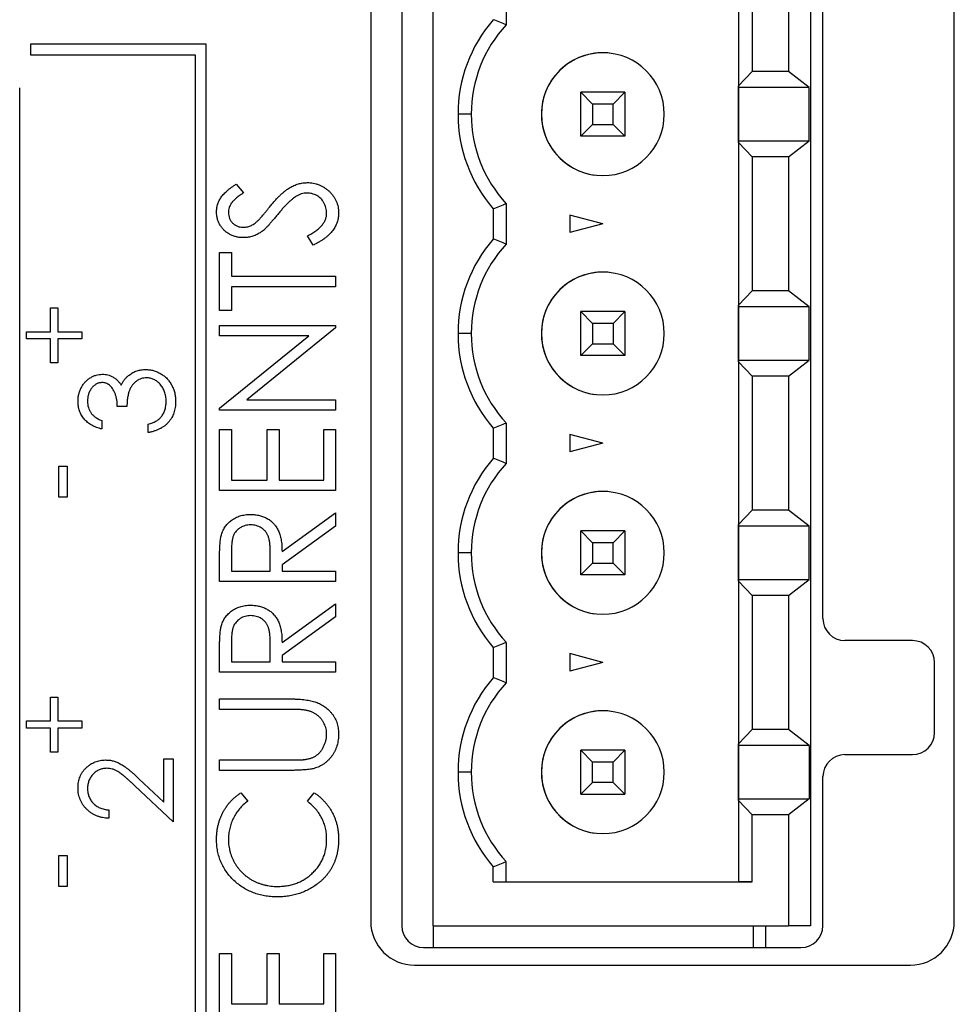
# Model space of a CAD drawing. Header units: millimetres. Extents: x 0 to 420, y 0 to 297.
# Tile 41 of 101: x 81 to 92, y 208 to 220. Entities that reach past the tile are written whole.
import ezdxf

# ---------------------------------------------------------------- set-up
doc = ezdxf.new("R2010")
doc.units = ezdxf.units.MM

msp = doc.modelspace()

# ---------------------------------------------------------------- linework, layer by layer
at = {"color": 7, "linetype": 'Continuous', "lineweight": 25}
for p, q in [((85.186, 245.358), (85.186, 209.358)), ((91.836, 209.358), (91.836, 245.358)), ((85.539, 245.308), (85.539, 209.308)), ((85.896, 209.308), (85.896, 245.308)), ((90.196, 245.308), (90.196, 209.308)), ((89.377, 244.808), (89.377, 209.808)), ((90.339, 212.808), (90.339, 241.808)), ((89.377, 220.736), (89.377, 218.88)), ((89.533, 220.571), (89.533, 219.046)), ((89.946, 220.571), (89.946, 219.046)), ((86.731, 220.038), (86.731, 219.578)), ((81.311, 219.358), (81.311, 219.233)), ((83.311, 219.358), (81.311, 219.358)), ((83.311, 202.358), (83.311, 219.358)), ((81.311, 219.233), (83.186, 219.233)), ((83.186, 219.233), (83.186, 202.483)), ((89.377, 218.88), (89.533, 219.046)), ((89.946, 219.046), (89.533, 219.046)), ((90.182, 218.861), (89.946, 219.046)), ((81.186, 202.858), (81.186, 218.858)), ((89.377, 218.861), (89.377, 218.88)), ((90.182, 218.861), (89.377, 218.861)), ((89.377, 218.256), (89.377, 218.861)), ((90.182, 218.256), (90.182, 218.861)), ((87.581, 218.808), (87.714, 218.674)), ((87.581, 218.308), (87.581, 218.808)), ((88.081, 218.808), (87.581, 218.808)), ((87.947, 218.674), (88.081, 218.808)), ((88.081, 218.808), (88.081, 218.308)), ((87.714, 218.674), (87.714, 218.442)), ((87.947, 218.674), (87.714, 218.674)), ((87.947, 218.442), (87.947, 218.674)), ((86.331, 218.558), (86.181, 218.558)), ((87.581, 218.308), (87.714, 218.442)), ((87.714, 218.442), (87.947, 218.442)), ((88.081, 218.308), (87.947, 218.442)), ((88.081, 218.308), (87.581, 218.308)), ((89.377, 218.236), (89.377, 218.256)), ((89.377, 218.256), (90.182, 218.256)), ((89.533, 218.071), (89.377, 218.236)), ((89.377, 218.236), (89.377, 216.38)), ((89.946, 218.071), (90.182, 218.256)), ((89.946, 218.071), (89.533, 218.071)), ((89.533, 218.071), (89.533, 216.546)), ((89.946, 218.071), (89.946, 216.546)), ((83.653, 217.761), (83.735, 217.661)), ((86.731, 217.538), (86.731, 217.078)), ((86.581, 217.481), (86.581, 217.135)), ((87.831, 217.308), (87.456, 217.409)), ((87.456, 217.409), (87.456, 217.208)), ((87.831, 217.308), (87.456, 217.208)), ((84.531, 217.066), (84.464, 217.17)), ((83.463, 216.981), (83.599, 216.981)), ((83.463, 216.319), (83.463, 216.981)), ((83.599, 216.981), (83.599, 216.71)), ((83.599, 216.71), (84.786, 216.71)), ((84.786, 216.71), (84.786, 216.591)), ((84.786, 216.591), (83.599, 216.591)), ((83.599, 216.591), (83.599, 216.319)), ((89.377, 216.38), (89.533, 216.546)), ((89.946, 216.546), (89.533, 216.546)), ((90.182, 216.361), (89.946, 216.546)), ((89.377, 216.361), (89.377, 216.38)), ((81.537, 216.352), (81.621, 216.352)), ((81.537, 216.079), (81.537, 216.352)), ((81.621, 216.352), (81.621, 216.079)), ((83.599, 216.319), (83.463, 216.319)), ((87.581, 216.308), (87.714, 216.174)), ((88.081, 216.308), (87.581, 216.308)), ((87.581, 215.808), (87.581, 216.308)), ((87.947, 216.174), (88.081, 216.308)), ((88.081, 216.308), (88.081, 215.808)), ((90.182, 216.361), (89.377, 216.361)), ((89.377, 215.756), (89.377, 216.361)), ((90.182, 215.756), (90.182, 216.361)), ((87.947, 216.174), (87.714, 216.174)), ((87.714, 216.174), (87.714, 215.942)), ((87.947, 216.174), (87.947, 215.942)), ((81.264, 215.996), (81.264, 216.079)), ((81.264, 216.079), (81.537, 216.079)), ((81.621, 216.079), (81.894, 216.079)), ((81.894, 216.079), (81.894, 215.996)), ((83.463, 216.031), (83.463, 216.15)), ((83.463, 216.15), (84.786, 216.15)), ((84.786, 216.123), (83.773, 215.302)), ((84.786, 216.15), (84.786, 216.123)), ((86.331, 216.058), (86.181, 216.058)), ((81.537, 215.996), (81.264, 215.996)), ((81.537, 215.723), (81.537, 215.996)), ((81.894, 215.996), (81.621, 215.996)), ((81.621, 215.996), (81.621, 215.723)), ((83.463, 215.208), (84.479, 216.031)), ((84.479, 216.031), (83.463, 216.031)), ((87.581, 215.808), (87.714, 215.942)), ((87.714, 215.942), (87.947, 215.942)), ((88.081, 215.808), (87.947, 215.942)), ((81.621, 215.723), (81.537, 215.723)), ((88.081, 215.808), (87.581, 215.808)), ((89.377, 215.736), (89.377, 215.756)), ((89.377, 215.756), (90.182, 215.756)), ((89.533, 215.571), (89.377, 215.736)), ((89.377, 215.736), (89.377, 213.88)), ((89.946, 215.571), (90.182, 215.756)), ((89.946, 215.571), (89.533, 215.571)), ((89.533, 215.571), (89.533, 214.046)), ((89.946, 215.571), (89.946, 214.046)), ((83.773, 215.302), (84.786, 215.302)), ((84.786, 215.302), (84.786, 215.183)), ((87.736, 215.365), (87.736, 215.365)), ((82.407, 215.227), (82.298, 215.227)), ((83.463, 215.183), (83.463, 215.208)), ((84.786, 215.183), (83.463, 215.183)), ((82.122, 215.065), (82.122, 214.97)), ((86.731, 215.038), (86.731, 214.578)), ((82.651, 214.929), (82.651, 215.024)), ((83.463, 214.963), (83.599, 214.963)), ((83.463, 214.267), (83.463, 214.963)), ((83.599, 214.963), (83.599, 214.386)), ((84.006, 214.386), (84.006, 214.963)), ((84.006, 214.963), (84.142, 214.963)), ((84.142, 214.963), (84.142, 214.386)), ((84.65, 214.386), (84.65, 214.963)), ((84.65, 214.963), (84.786, 214.963)), ((84.786, 214.963), (84.786, 214.267)), ((86.581, 214.981), (86.581, 214.635)), ((87.831, 214.808), (87.456, 214.909)), ((87.456, 214.909), (87.456, 214.708)), ((87.831, 214.808), (87.456, 214.708)), ((81.632, 214.547), (81.727, 214.547)), ((81.632, 214.191), (81.632, 214.547)), ((81.727, 214.547), (81.727, 214.191)), ((83.599, 214.386), (84.006, 214.386)), ((84.142, 214.386), (84.65, 214.386)), ((84.786, 214.267), (83.463, 214.267)), ((81.727, 214.191), (81.632, 214.191)), ((89.377, 213.88), (89.533, 214.046)), ((89.946, 214.046), (89.533, 214.046)), ((90.182, 213.861), (89.946, 214.046)), ((84.176, 213.572), (84.786, 214.013)), ((84.786, 214.013), (84.786, 213.863)), ((84.786, 213.863), (84.176, 213.422)), ((87.581, 213.808), (87.714, 213.674)), ((88.081, 213.808), (87.581, 213.808)), ((87.581, 213.308), (87.581, 213.808)), ((87.947, 213.674), (88.081, 213.808)), ((88.081, 213.808), (88.081, 213.308)), ((89.377, 213.861), (89.377, 213.88)), ((90.182, 213.861), (89.377, 213.861)), ((89.377, 213.256), (89.377, 213.861)), ((90.182, 213.256), (90.182, 213.861)), ((87.947, 213.674), (87.714, 213.674)), ((87.714, 213.674), (87.714, 213.442)), ((87.947, 213.442), (87.947, 213.674)), ((83.463, 213.233), (83.463, 213.476)), ((83.599, 213.571), (83.599, 213.351)), ((84.04, 213.351), (84.042, 213.566)), ((86.331, 213.558), (86.181, 213.558)), ((83.599, 213.351), (84.04, 213.351)), ((84.176, 213.422), (84.176, 213.351)), ((84.176, 213.351), (84.786, 213.351)), ((84.786, 213.351), (84.786, 213.233)), ((87.581, 213.308), (87.714, 213.442)), ((87.714, 213.442), (87.947, 213.442)), ((88.081, 213.308), (87.947, 213.442)), ((88.081, 213.308), (87.581, 213.308)), ((89.377, 213.236), (89.377, 213.256)), ((89.377, 213.256), (90.182, 213.256)), ((89.533, 213.071), (89.377, 213.236)), ((89.377, 213.236), (89.377, 211.38)), ((89.946, 213.071), (90.182, 213.256)), ((84.786, 213.233), (83.463, 213.233)), ((89.946, 213.071), (89.533, 213.071)), ((89.533, 213.071), (89.533, 211.546)), ((89.946, 213.071), (89.946, 211.546)), ((84.176, 212.538), (84.786, 212.978)), ((84.786, 212.978), (84.786, 212.828)), ((84.786, 212.828), (84.176, 212.388)), ((83.599, 212.536), (83.599, 212.317)), ((84.04, 212.317), (84.042, 212.531)), ((86.581, 212.481), (86.581, 212.135)), ((86.731, 212.538), (86.731, 212.078)), ((91.36, 212.558), (90.589, 212.558)), ((83.463, 212.198), (83.463, 212.441)), ((84.176, 212.388), (84.176, 212.317)), ((87.831, 212.308), (87.456, 212.409)), ((87.456, 212.409), (87.456, 212.208)), ((83.599, 212.317), (84.04, 212.317)), ((84.176, 212.317), (84.786, 212.317)), ((84.786, 212.317), (84.786, 212.198)), ((87.831, 212.308), (87.456, 212.208)), ((91.61, 211.508), (91.61, 212.308)), ((84.786, 212.198), (83.463, 212.198)), ((81.537, 211.915), (81.621, 211.915)), ((81.537, 211.642), (81.537, 211.915)), ((81.621, 211.915), (81.621, 211.642)), ((83.463, 211.893), (84.262, 211.893)), ((83.463, 211.774), (83.463, 211.893)), ((84.256, 211.774), (83.463, 211.774)), ((81.264, 211.559), (81.264, 211.642)), ((81.264, 211.642), (81.537, 211.642)), ((81.537, 211.559), (81.264, 211.559)), ((81.537, 211.286), (81.537, 211.559)), ((81.621, 211.642), (81.894, 211.642)), ((81.894, 211.559), (81.621, 211.559)), ((81.621, 211.559), (81.621, 211.286)), ((81.894, 211.642), (81.894, 211.559)), ((89.377, 211.38), (89.533, 211.546)), ((89.946, 211.546), (89.533, 211.546)), ((90.182, 211.361), (89.946, 211.546)), ((89.377, 211.361), (89.377, 211.38)), ((90.182, 211.361), (89.377, 211.361)), ((89.377, 210.756), (89.377, 211.361)), ((90.182, 211.361), (90.182, 210.756)), ((81.621, 211.286), (81.537, 211.286)), ((87.581, 211.308), (87.714, 211.174)), ((88.081, 211.308), (87.581, 211.308)), ((87.581, 210.808), (87.581, 211.308)), ((87.947, 211.174), (88.081, 211.308)), ((88.081, 211.308), (88.081, 210.808)), ((90.589, 211.258), (91.36, 211.258)), ((82.828, 211.211), (82.936, 211.211)), ((82.828, 210.718), (82.828, 211.211)), ((82.936, 211.211), (82.936, 210.492)), ((83.463, 211.079), (83.463, 211.197)), ((83.463, 211.197), (84.256, 211.197)), ((87.947, 211.174), (87.714, 211.174)), ((87.714, 210.942), (87.714, 211.174)), ((87.947, 210.942), (87.947, 211.174)), ((84.262, 211.079), (83.463, 211.079)), ((86.331, 211.058), (86.181, 211.058)), ((90.339, 209.308), (90.339, 211.008)), ((82.936, 210.492), (82.498, 210.902)), ((82.545, 210.983), (82.828, 210.718)), ((87.714, 210.942), (87.581, 210.808)), ((87.947, 210.942), (87.714, 210.942)), ((87.947, 210.942), (88.081, 210.808)), ((83.706, 210.824), (83.785, 210.727)), ((84.464, 210.727), (84.543, 210.824)), ((87.581, 210.808), (88.081, 210.808)), ((89.377, 210.736), (89.377, 210.756)), ((89.377, 210.756), (90.182, 210.756)), ((89.533, 210.571), (89.377, 210.736)), ((89.377, 210.736), (89.377, 209.808)), ((90.182, 210.756), (89.946, 210.571)), ((82.203, 210.628), (82.203, 210.533)), ((89.533, 209.808), (89.533, 210.571)), ((89.946, 210.571), (89.533, 210.571)), ((89.946, 210.571), (89.946, 209.308)), ((81.632, 209.754), (81.632, 210.11)), ((81.632, 210.11), (81.727, 210.11)), ((81.727, 210.11), (81.727, 209.754)), ((86.581, 209.808), (86.581, 209.981)), ((86.731, 209.808), (86.731, 210.038)), ((86.581, 209.808), (89.533, 209.808)), ((86.581, 209.808), (86.731, 209.808)), ((86.731, 209.808), (89.377, 209.808)), ((89.533, 209.808), (89.377, 209.808)), ((81.727, 209.754), (81.632, 209.754)), ((85.896, 209.308), (85.896, 209.058)), ((85.896, 209.308), (89.946, 209.308)), ((89.546, 209.308), (89.546, 209.058)), ((89.546, 209.308), (89.546, 209.088)), ((89.689, 209.058), (89.689, 209.308)), ((90.196, 209.308), (89.946, 209.308)), ((89.546, 209.088), (89.546, 209.058)), ((83.463, 208.297), (83.463, 208.993)), ((83.463, 208.993), (83.599, 208.993)), ((83.599, 208.993), (83.599, 208.416)), ((84.006, 208.416), (84.006, 208.993)), ((84.006, 208.993), (84.142, 208.993)), ((84.142, 208.993), (84.142, 208.416)), ((84.65, 208.416), (84.65, 208.993)), ((84.65, 208.993), (84.786, 208.993)), ((84.786, 208.993), (84.786, 208.297)), ((85.789, 209.058), (90.089, 209.058)), ((85.686, 208.858), (91.336, 208.858)), ((83.599, 208.416), (84.006, 208.416)), ((84.142, 208.416), (84.65, 208.416))]:
    msp.add_line(p, q, dxfattribs=at)
for centre, radius, start, end in [((87.831, 218.558), 1.65, 139.2509, 180), ((87.831, 218.558), 1.5, 137.1666, 180), ((87.831, 218.558), 0.7, 360, 180), ((87.831, 218.558), 0.7, 82.2325, 180), ((87.831, 218.558), 1.65, 180, 220.7491), ((87.831, 218.558), 1.5, 180, 222.8334), ((87.831, 218.558), 0.7, 180, 360), ((87.831, 218.558), 0.7, 180, 262.2325), ((87.831, 216.058), 1.65, 139.2509, 180), ((87.831, 216.058), 1.5, 137.1666, 180), ((87.831, 216.058), 0.7, 360, 180), ((87.831, 216.058), 0.7, 82.2325, 180), ((87.831, 216.058), 1.65, 180, 220.7491), ((87.831, 216.058), 1.5, 180, 222.8334), ((87.831, 216.058), 0.7, 180, 360), ((87.831, 216.058), 0.7, 180, 262.2325), ((87.831, 213.558), 1.65, 139.2509, 180), ((87.831, 213.558), 1.5, 137.1666, 180), ((87.831, 213.558), 0.7, 360, 180), ((87.831, 213.558), 0.7, 82.2325, 180), ((87.831, 213.558), 1.65, 180, 220.7491), ((87.831, 213.558), 1.5, 180, 222.8334), ((87.831, 213.558), 0.7, 180, 360), ((87.831, 213.558), 0.7, 180, 262.2325), ((90.589, 212.808), 0.25, 180, 270), ((91.36, 212.308), 0.25, 0, 90), ((87.831, 211.058), 1.65, 139.2509, 180), ((87.831, 211.058), 1.5, 137.1666, 180), ((87.831, 211.058), 0.7, 82.2325, 180), ((87.831, 211.058), 0.7, 360, 180), ((91.36, 211.508), 0.25, 270, 0), ((90.589, 211.008), 0.25, 90, 180), ((87.831, 211.058), 1.65, 180, 220.7491), ((87.831, 211.058), 1.5, 180, 222.8334), ((87.831, 211.058), 0.7, 180, 360), ((87.831, 211.058), 0.7, 180, 262.2325), ((85.686, 209.358), 0.5, 180, 270), ((85.789, 209.308), 0.25, 180, 270), ((90.089, 209.308), 0.25, 270, 0), ((91.336, 209.358), 0.5, 270, 0)]:
    msp.add_arc(centre, radius, start, end, dxfattribs=at)
for points in [[(86.731, 219.578), (86.681, 219.598), (86.631, 219.617), (86.581, 219.635)], [(86.581, 217.481), (86.631, 217.5), (86.681, 217.519), (86.731, 217.538)], [(86.731, 217.078), (86.681, 217.098), (86.631, 217.117), (86.581, 217.135)], [(86.581, 214.981), (86.631, 215), (86.681, 215.019), (86.731, 215.038)], [(86.731, 214.578), (86.681, 214.598), (86.631, 214.617), (86.581, 214.635)], [(86.581, 212.481), (86.631, 212.5), (86.681, 212.519), (86.731, 212.538)], [(86.731, 212.078), (86.681, 212.098), (86.631, 212.117), (86.581, 212.135)], [(86.581, 209.981), (86.631, 210), (86.681, 210.019), (86.731, 210.038)]]:
    msp.add_open_spline(points, degree=3, dxfattribs=at)
for points, knots in [([(83.429, 217.444), (83.43, 217.458), (83.431, 217.486), (83.44, 217.527), (83.455, 217.567), (83.473, 217.599), (83.49, 217.623), (83.506, 217.642), (83.524, 217.662), (83.546, 217.681), (83.569, 217.701), (83.594, 217.721), (83.623, 217.741), (83.643, 217.754), (83.653, 217.761)], [0, 0, 0, 0, 0.103783, 0.205842, 0.309492, 0.415873, 0.47242, 0.532532, 0.597941, 0.667983, 0.743273, 0.823515, 0.908976, 1, 1, 1, 1]), ([(84.035, 217.503), (84.046, 217.516), (84.066, 217.54), (84.096, 217.575), (84.126, 217.607), (84.155, 217.636), (84.183, 217.661), (84.21, 217.684), (84.236, 217.703), (84.269, 217.724), (84.31, 217.746), (84.361, 217.764), (84.411, 217.776), (84.445, 217.777), (84.462, 217.778)], [0, 0, 0, 0, 0.093743, 0.181579, 0.264291, 0.34161, 0.413299, 0.480203, 0.542183, 0.599072, 0.705669, 0.807053, 0.904504, 1, 1, 1, 1]), ([(84.462, 217.778), (84.474, 217.778), (84.497, 217.777), (84.532, 217.772), (84.565, 217.765), (84.597, 217.753), (84.628, 217.739), (84.658, 217.722), (84.687, 217.701), (84.714, 217.678), (84.738, 217.652), (84.76, 217.625), (84.779, 217.597), (84.794, 217.566), (84.806, 217.535), (84.814, 217.502), (84.819, 217.468), (84.82, 217.445), (84.82, 217.433)], [0, 0, 0, 0, 0.06437, 0.127351, 0.18893, 0.250395, 0.311598, 0.373741, 0.437003, 0.502328, 0.567495, 0.6303, 0.692062, 0.752584, 0.813019, 0.874011, 0.93611, 1, 1, 1, 1]), ([(83.735, 217.661), (83.726, 217.655), (83.71, 217.644), (83.688, 217.628), (83.667, 217.613), (83.649, 217.597), (83.633, 217.583), (83.619, 217.569), (83.607, 217.556), (83.595, 217.54), (83.583, 217.519), (83.572, 217.493), (83.566, 217.465), (83.565, 217.446), (83.565, 217.437)], [0, 0, 0, 0, 0.102518, 0.196836, 0.284286, 0.364276, 0.43772, 0.504015, 0.563384, 0.616213, 0.713942, 0.809028, 0.904169, 1, 1, 1, 1]), ([(84.33, 217.617), (84.323, 217.612), (84.307, 217.601), (84.283, 217.582), (84.259, 217.561), (84.233, 217.536), (84.206, 217.508), (84.178, 217.477), (84.149, 217.443), (84.129, 217.419), (84.119, 217.407)], [0, 0, 0, 0, 0.092215, 0.193123, 0.303016, 0.422735, 0.552479, 0.691753, 0.840667, 1, 1, 1, 1]), ([(84.46, 217.659), (84.449, 217.659), (84.427, 217.658), (84.394, 217.649), (84.361, 217.636), (84.341, 217.624), (84.33, 217.617)], [0, 0, 0, 0, 0.238423, 0.481069, 0.733042, 1, 1, 1, 1]), ([(84.684, 217.429), (84.684, 217.439), (84.683, 217.46), (84.677, 217.49), (84.667, 217.519), (84.654, 217.547), (84.637, 217.573), (84.618, 217.596), (84.595, 217.615), (84.571, 217.631), (84.544, 217.644), (84.517, 217.653), (84.489, 217.658), (84.47, 217.659), (84.46, 217.659)], [0, 0, 0, 0, 0.086803, 0.172059, 0.257306, 0.344421, 0.430701, 0.513679, 0.596096, 0.678464, 0.759624, 0.839952, 0.919111, 1, 1, 1, 1]), ([(83.903, 217.346), (83.906, 217.349), (83.912, 217.355), (83.922, 217.366), (83.935, 217.38), (83.95, 217.398), (83.968, 217.419), (83.988, 217.444), (84.011, 217.473), (84.027, 217.492), (84.035, 217.503)], [0, 0, 0, 0, 0.053039, 0.126288, 0.218872, 0.334457, 0.469409, 0.625738, 0.802267, 1, 1, 1, 1]), ([(83.738, 217.151), (83.724, 217.151), (83.696, 217.152), (83.656, 217.159), (83.617, 217.171), (83.581, 217.188), (83.548, 217.208), (83.517, 217.233), (83.491, 217.262), (83.469, 217.294), (83.451, 217.329), (83.438, 217.366), (83.431, 217.405), (83.43, 217.431), (83.429, 217.444)], [0, 0, 0, 0, 0.08828, 0.174397, 0.25839, 0.342506, 0.42517, 0.506808, 0.588159, 0.670785, 0.753361, 0.834865, 0.916697, 1, 1, 1, 1]), ([(83.565, 217.437), (83.565, 217.425), (83.566, 217.402), (83.576, 217.37), (83.591, 217.34), (83.612, 217.315), (83.638, 217.295), (83.667, 217.28), (83.699, 217.271), (83.721, 217.27), (83.732, 217.269)], [0, 0, 0, 0, 0.1334548, 0.2594158, 0.3801848, 0.5043829, 0.6282303, 0.7489993, 0.8715275, 1, 1, 1, 1]), ([(84.119, 217.407), (84.109, 217.395), (84.09, 217.371), (84.062, 217.338), (84.036, 217.309), (84.013, 217.283), (83.992, 217.261), (83.973, 217.242), (83.956, 217.227), (83.944, 217.219), (83.939, 217.216)], [0, 0, 0, 0, 0.179531, 0.344499, 0.49212, 0.62537, 0.742105, 0.843182, 0.929541, 1, 1, 1, 1]), ([(84.464, 217.17), (84.481, 217.18), (84.514, 217.197), (84.56, 217.227), (84.598, 217.258), (84.629, 217.289), (84.654, 217.322), (84.671, 217.357), (84.682, 217.392), (84.684, 217.417), (84.684, 217.429)], [0, 0, 0, 0, 0.165307, 0.315251, 0.451801, 0.576089, 0.690151, 0.796612, 0.898685, 1, 1, 1, 1]), ([(84.82, 217.433), (84.82, 217.424), (84.819, 217.406), (84.816, 217.379), (84.811, 217.353), (84.804, 217.327), (84.794, 217.302), (84.783, 217.278), (84.769, 217.255), (84.754, 217.232), (84.735, 217.209), (84.714, 217.187), (84.691, 217.166), (84.664, 217.144), (84.635, 217.124), (84.603, 217.104), (84.568, 217.084), (84.543, 217.072), (84.531, 217.066)], [0, 0, 0, 0, 0.055096, 0.109462, 0.163344, 0.216795, 0.269908, 0.323706, 0.378534, 0.43428, 0.492047, 0.553295, 0.617618, 0.685653, 0.757861, 0.834237, 0.914657, 1, 1, 1, 1]), ([(83.732, 217.269), (83.74, 217.269), (83.754, 217.27), (83.775, 217.273), (83.796, 217.278), (83.816, 217.286), (83.837, 217.296), (83.859, 217.31), (83.881, 217.326), (83.896, 217.339), (83.903, 217.346)], [0, 0, 0, 0, 0.1103971, 0.22189, 0.3311977, 0.4441211, 0.5631057, 0.6950288, 0.8397442, 1, 1, 1, 1]), ([(83.939, 217.216), (83.932, 217.21), (83.916, 217.2), (83.892, 217.187), (83.868, 217.176), (83.843, 217.166), (83.817, 217.16), (83.791, 217.154), (83.765, 217.151), (83.747, 217.151), (83.738, 217.151)], [0, 0, 0, 0, 0.130861, 0.257688, 0.382269, 0.505829, 0.628348, 0.751557, 0.875485, 1, 1, 1, 1]), ([(81.851, 215.285), (81.851, 215.298), (81.852, 215.326), (81.859, 215.366), (81.871, 215.405), (81.888, 215.441), (81.908, 215.476), (81.932, 215.506), (81.96, 215.532), (81.99, 215.554), (82.023, 215.572), (82.056, 215.584), (82.091, 215.592), (82.114, 215.593), (82.126, 215.594)], [0, 0, 0, 0, 0.090254, 0.17854, 0.266093, 0.354631, 0.441886, 0.525747, 0.608114, 0.690197, 0.770821, 0.848326, 0.924012, 1, 1, 1, 1]), ([(82.126, 215.594), (82.137, 215.593), (82.159, 215.593), (82.191, 215.587), (82.221, 215.577), (82.249, 215.563), (82.276, 215.546), (82.3, 215.524), (82.323, 215.499), (82.337, 215.48), (82.343, 215.47)], [0, 0, 0, 0, 0.128068, 0.250608, 0.37063, 0.490072, 0.610375, 0.734313, 0.863217, 1, 1, 1, 1]), ([(82.434, 215.585), (82.441, 215.59), (82.454, 215.6), (82.477, 215.612), (82.499, 215.624), (82.523, 215.632), (82.546, 215.64), (82.571, 215.644), (82.596, 215.647), (82.613, 215.648), (82.622, 215.648)], [0, 0, 0, 0, 0.128146, 0.254193, 0.378141, 0.501381, 0.623957, 0.747076, 0.872865, 1, 1, 1, 1]), ([(82.622, 215.648), (82.637, 215.647), (82.666, 215.646), (82.71, 215.637), (82.752, 215.622), (82.793, 215.601), (82.832, 215.575), (82.866, 215.544), (82.895, 215.508), (82.92, 215.469), (82.939, 215.426), (82.953, 215.38), (82.962, 215.332), (82.963, 215.299), (82.963, 215.282)], [0, 0, 0, 0, 0.079635, 0.1588952, 0.2395795, 0.3223821, 0.4057934, 0.4878843, 0.5697106, 0.6530482, 0.7374337, 0.8225729, 0.9097627, 1, 1, 1, 1]), ([(82.125, 215.499), (82.12, 215.499), (82.109, 215.498), (82.093, 215.495), (82.077, 215.491), (82.062, 215.484), (82.048, 215.475), (82.034, 215.465), (82.021, 215.453), (82.008, 215.439), (81.997, 215.423), (81.987, 215.406), (81.978, 215.389), (81.971, 215.37), (81.966, 215.35), (81.962, 215.33), (81.96, 215.308), (81.959, 215.293), (81.959, 215.286)], [0, 0, 0, 0, 0.055265, 0.109948, 0.163898, 0.21807, 0.273285, 0.330884, 0.390478, 0.454119, 0.518941, 0.583379, 0.648575, 0.715078, 0.782538, 0.852347, 0.924941, 1, 1, 1, 1]), ([(82.298, 215.227), (82.298, 215.24), (82.298, 215.266), (82.293, 215.304), (82.285, 215.339), (82.274, 215.373), (82.261, 215.403), (82.246, 215.43), (82.229, 215.452), (82.21, 215.469), (82.19, 215.482), (82.17, 215.492), (82.148, 215.498), (82.133, 215.498), (82.125, 215.499)], [0, 0, 0, 0, 0.110151, 0.215684, 0.318037, 0.418137, 0.511656, 0.596672, 0.673801, 0.744527, 0.810701, 0.874075, 0.936704, 1, 1, 1, 1]), ([(82.343, 215.47), (82.349, 215.481), (82.36, 215.504), (82.381, 215.534), (82.405, 215.562), (82.424, 215.577), (82.434, 215.585)], [0, 0, 0, 0, 0.253916, 0.503896, 0.750255, 1, 1, 1, 1]), ([(82.631, 215.553), (82.621, 215.553), (82.601, 215.552), (82.572, 215.545), (82.544, 215.533), (82.518, 215.517), (82.494, 215.497), (82.472, 215.474), (82.454, 215.447), (82.441, 215.423), (82.433, 215.401), (82.427, 215.383), (82.423, 215.362), (82.418, 215.339), (82.414, 215.314), (82.411, 215.287), (82.409, 215.258), (82.408, 215.238), (82.407, 215.227)], [0, 0, 0, 0, 0.0669026, 0.1334722, 0.2010152, 0.2716179, 0.3428843, 0.4138334, 0.4855715, 0.5598171, 0.5999153, 0.6436231, 0.6919224, 0.7447128, 0.8015114, 0.8628713, 0.9293354, 1, 1, 1, 1]), ([(82.855, 215.284), (82.855, 215.293), (82.854, 215.313), (82.851, 215.341), (82.846, 215.368), (82.838, 215.393), (82.829, 215.417), (82.817, 215.439), (82.804, 215.46), (82.788, 215.479), (82.771, 215.497), (82.753, 215.512), (82.735, 215.524), (82.715, 215.535), (82.695, 215.543), (82.674, 215.549), (82.653, 215.553), (82.638, 215.553), (82.631, 215.553)], [0, 0, 0, 0, 0.076062, 0.148732, 0.218375, 0.285723, 0.351058, 0.414935, 0.478486, 0.542169, 0.60475, 0.664119, 0.7215, 0.777616, 0.832666, 0.887858, 0.943468, 1, 1, 1, 1]), ([(82.122, 214.97), (82.111, 214.972), (82.091, 214.977), (82.061, 214.988), (82.033, 214.999), (82.007, 215.013), (81.982, 215.028), (81.96, 215.045), (81.939, 215.063), (81.921, 215.084), (81.904, 215.106), (81.89, 215.128), (81.878, 215.152), (81.868, 215.177), (81.86, 215.202), (81.855, 215.229), (81.851, 215.256), (81.851, 215.275), (81.851, 215.285)], [0, 0, 0, 0, 0.0726253, 0.1419766, 0.2089849, 0.2739569, 0.3368893, 0.398745, 0.4601159, 0.5208249, 0.5809945, 0.6401519, 0.6986225, 0.7572711, 0.8164267, 0.876254, 0.9371653, 1, 1, 1, 1]), ([(81.959, 215.286), (81.96, 215.274), (81.96, 215.25), (81.968, 215.216), (81.979, 215.185), (81.993, 215.161), (82.006, 215.143), (82.018, 215.13), (82.031, 215.118), (82.046, 215.106), (82.063, 215.095), (82.081, 215.084), (82.101, 215.074), (82.115, 215.068), (82.122, 215.065)], [0, 0, 0, 0, 0.122728, 0.239717, 0.351862, 0.463202, 0.520261, 0.579432, 0.640596, 0.705298, 0.773236, 0.844649, 0.920046, 1, 1, 1, 1]), ([(82.963, 215.282), (82.963, 215.271), (82.962, 215.248), (82.959, 215.216), (82.952, 215.184), (82.944, 215.154), (82.933, 215.126), (82.919, 215.099), (82.903, 215.074), (82.884, 215.05), (82.863, 215.027), (82.84, 215.007), (82.814, 214.989), (82.786, 214.973), (82.756, 214.959), (82.723, 214.947), (82.688, 214.936), (82.664, 214.931), (82.651, 214.929)], [0, 0, 0, 0, 0.065538, 0.128956, 0.190367, 0.249965, 0.308569, 0.366415, 0.424556, 0.483181, 0.542251, 0.601744, 0.662508, 0.7245, 0.789139, 0.856354, 0.926299, 1, 1, 1, 1]), ([(82.797, 215.107), (82.802, 215.113), (82.811, 215.125), (82.823, 215.144), (82.833, 215.164), (82.841, 215.186), (82.847, 215.209), (82.851, 215.232), (82.854, 215.258), (82.855, 215.275), (82.855, 215.284)], [0, 0, 0, 0, 0.11826, 0.236156, 0.35563, 0.476249, 0.600164, 0.728633, 0.861326, 1, 1, 1, 1]), ([(82.651, 215.024), (82.659, 215.026), (82.675, 215.031), (82.698, 215.039), (82.719, 215.049), (82.738, 215.059), (82.756, 215.069), (82.771, 215.081), (82.785, 215.093), (82.794, 215.102), (82.797, 215.107)], [0, 0, 0, 0, 0.14977, 0.291316, 0.425966, 0.55216, 0.671527, 0.786122, 0.895325, 1, 1, 1, 1]), ([(83.481, 213.751), (83.484, 213.76), (83.488, 213.778), (83.498, 213.803), (83.51, 213.827), (83.524, 213.85), (83.539, 213.872), (83.557, 213.892), (83.576, 213.911), (83.597, 213.928), (83.62, 213.944), (83.645, 213.958), (83.67, 213.97), (83.697, 213.979), (83.725, 213.987), (83.755, 213.992), (83.785, 213.995), (83.806, 213.996), (83.817, 213.996)], [0, 0, 0, 0, 0.06137, 0.121462, 0.18104, 0.239973, 0.299038, 0.358367, 0.41839, 0.479895, 0.542187, 0.603964, 0.666208, 0.729963, 0.794015, 0.860493, 0.929231, 1, 1, 1, 1]), ([(83.817, 213.996), (83.835, 213.995), (83.869, 213.994), (83.919, 213.985), (83.965, 213.971), (84.008, 213.95), (84.047, 213.924), (84.081, 213.892), (84.11, 213.855), (84.13, 213.821), (84.143, 213.791), (84.152, 213.766), (84.159, 213.738), (84.165, 213.709), (84.17, 213.678), (84.173, 213.644), (84.175, 213.609), (84.175, 213.585), (84.176, 213.572)], [0, 0, 0, 0, 0.083486, 0.162691, 0.239132, 0.314448, 0.38834, 0.460674, 0.533749, 0.608619, 0.648221, 0.689953, 0.734556, 0.781631, 0.831631, 0.884691, 0.940504, 1, 1, 1, 1]), ([(83.817, 213.877), (83.806, 213.877), (83.785, 213.876), (83.754, 213.869), (83.725, 213.859), (83.698, 213.844), (83.673, 213.826), (83.652, 213.805), (83.635, 213.781), (83.623, 213.759), (83.616, 213.739), (83.611, 213.722), (83.608, 213.702), (83.604, 213.68), (83.602, 213.656), (83.6, 213.63), (83.599, 213.601), (83.599, 213.581), (83.599, 213.571)], [0, 0, 0, 0, 0.074191, 0.146661, 0.218287, 0.291153, 0.362589, 0.431509, 0.499496, 0.568195, 0.604878, 0.646485, 0.692944, 0.744068, 0.799929, 0.861769, 0.928438, 1, 1, 1, 1]), ([(84.042, 213.566), (84.042, 213.576), (84.042, 213.596), (84.04, 213.624), (84.038, 213.65), (84.036, 213.674), (84.032, 213.696), (84.028, 213.716), (84.023, 213.734), (84.016, 213.755), (84.004, 213.779), (83.986, 213.804), (83.964, 213.826), (83.938, 213.844), (83.911, 213.859), (83.881, 213.869), (83.849, 213.876), (83.828, 213.877), (83.817, 213.877)], [0, 0, 0, 0, 0.0688627, 0.1329617, 0.192308, 0.2476062, 0.2983524, 0.3452654, 0.387913, 0.4265147, 0.4980999, 0.5681785, 0.6378, 0.7095659, 0.7811639, 0.8528001, 0.9249438, 1, 1, 1, 1]), ([(83.463, 213.476), (83.463, 213.492), (83.463, 213.523), (83.464, 213.568), (83.466, 213.608), (83.467, 213.645), (83.47, 213.677), (83.473, 213.706), (83.476, 213.73), (83.48, 213.745), (83.481, 213.751)], [0, 0, 0, 0, 0.176242, 0.33814, 0.4848, 0.616193, 0.734395, 0.837422, 0.92561, 1, 1, 1, 1]), ([(83.481, 212.717), (83.484, 212.726), (83.488, 212.743), (83.498, 212.768), (83.51, 212.793), (83.524, 212.816), (83.539, 212.837), (83.557, 212.857), (83.576, 212.876), (83.597, 212.894), (83.62, 212.91), (83.645, 212.924), (83.67, 212.935), (83.697, 212.945), (83.725, 212.952), (83.755, 212.957), (83.785, 212.961), (83.806, 212.961), (83.817, 212.961)], [0, 0, 0, 0, 0.0613702, 0.1214618, 0.1810396, 0.2399725, 0.2990379, 0.3583673, 0.4183896, 0.4798955, 0.5421872, 0.6039636, 0.6662078, 0.729963, 0.7940146, 0.8604934, 0.9292307, 1, 1, 1, 1]), ([(83.817, 212.961), (83.835, 212.961), (83.869, 212.96), (83.919, 212.95), (83.965, 212.936), (84.008, 212.915), (84.047, 212.889), (84.081, 212.858), (84.11, 212.821), (84.13, 212.787), (84.143, 212.756), (84.152, 212.731), (84.159, 212.704), (84.165, 212.675), (84.17, 212.643), (84.173, 212.61), (84.175, 212.574), (84.175, 212.55), (84.176, 212.538)], [0, 0, 0, 0, 0.083486, 0.162691, 0.239132, 0.314448, 0.38834, 0.460674, 0.533749, 0.608619, 0.648221, 0.689953, 0.734556, 0.781631, 0.831631, 0.884691, 0.940504, 1, 1, 1, 1]), ([(83.817, 212.843), (83.806, 212.842), (83.785, 212.841), (83.754, 212.835), (83.725, 212.824), (83.698, 212.809), (83.673, 212.791), (83.652, 212.77), (83.635, 212.746), (83.623, 212.724), (83.616, 212.704), (83.611, 212.687), (83.608, 212.667), (83.604, 212.646), (83.602, 212.622), (83.6, 212.595), (83.599, 212.567), (83.599, 212.547), (83.599, 212.536)], [0, 0, 0, 0, 0.074191, 0.146661, 0.218287, 0.291153, 0.362589, 0.431509, 0.499496, 0.568195, 0.604878, 0.646485, 0.692944, 0.744068, 0.799929, 0.861769, 0.928438, 1, 1, 1, 1]), ([(84.042, 212.531), (84.042, 212.542), (84.042, 212.561), (84.04, 212.589), (84.038, 212.615), (84.036, 212.639), (84.032, 212.661), (84.028, 212.681), (84.023, 212.7), (84.016, 212.72), (84.004, 212.744), (83.986, 212.769), (83.964, 212.792), (83.938, 212.81), (83.911, 212.825), (83.881, 212.835), (83.849, 212.841), (83.828, 212.842), (83.817, 212.843)], [0, 0, 0, 0, 0.0688627, 0.1329617, 0.192308, 0.2476062, 0.2983524, 0.3452654, 0.387913, 0.4265147, 0.4980999, 0.5681785, 0.6378, 0.7095659, 0.7811639, 0.8528001, 0.9249438, 1, 1, 1, 1]), ([(83.463, 212.441), (83.463, 212.457), (83.463, 212.489), (83.464, 212.533), (83.466, 212.574), (83.467, 212.61), (83.47, 212.643), (83.473, 212.671), (83.476, 212.695), (83.48, 212.71), (83.481, 212.717)], [0, 0, 0, 0, 0.176242, 0.33814, 0.4848, 0.616193, 0.734395, 0.837422, 0.92561, 1, 1, 1, 1]), ([(84.262, 211.893), (84.277, 211.893), (84.305, 211.893), (84.346, 211.891), (84.385, 211.889), (84.422, 211.885), (84.457, 211.881), (84.489, 211.875), (84.52, 211.868), (84.548, 211.861), (84.576, 211.852), (84.602, 211.841), (84.627, 211.828), (84.651, 211.812), (84.675, 211.795), (84.697, 211.776), (84.719, 211.755), (84.739, 211.732), (84.758, 211.708), (84.775, 211.681), (84.789, 211.654), (84.8, 211.625), (84.809, 211.595), (84.815, 211.564), (84.819, 211.531), (84.82, 211.509), (84.82, 211.498)], [0, 0, 0, 0, 0.055741, 0.108782, 0.159484, 0.207221, 0.252392, 0.29506, 0.335302, 0.373122, 0.409887, 0.446345, 0.483055, 0.519772, 0.55698, 0.595071, 0.634, 0.673955, 0.714172, 0.754116, 0.79357, 0.833447, 0.873373, 0.914548, 0.956539, 1, 1, 1, 1]), ([(84.461, 211.761), (84.457, 211.762), (84.446, 211.765), (84.429, 211.767), (84.408, 211.769), (84.384, 211.771), (84.356, 211.772), (84.326, 211.773), (84.292, 211.774), (84.268, 211.774), (84.256, 211.774)], [0, 0, 0, 0, 0.069596, 0.155423, 0.257515, 0.37358, 0.506166, 0.6554, 0.819993, 1, 1, 1, 1]), ([(84.684, 211.492), (84.684, 211.502), (84.683, 211.522), (84.678, 211.552), (84.669, 211.582), (84.657, 211.611), (84.642, 211.638), (84.624, 211.663), (84.603, 211.686), (84.58, 211.706), (84.554, 211.724), (84.526, 211.739), (84.495, 211.752), (84.473, 211.758), (84.461, 211.761)], [0, 0, 0, 0, 0.081409, 0.16168, 0.242802, 0.32568, 0.408146, 0.488441, 0.569775, 0.6507, 0.733285, 0.818545, 0.907136, 1, 1, 1, 1]), ([(84.432, 211.202), (84.444, 211.204), (84.468, 211.208), (84.503, 211.217), (84.534, 211.229), (84.562, 211.245), (84.588, 211.265), (84.611, 211.289), (84.632, 211.317), (84.65, 211.35), (84.665, 211.385), (84.676, 211.42), (84.683, 211.456), (84.684, 211.48), (84.684, 211.492)], [0, 0, 0, 0, 0.089535, 0.172699, 0.25172, 0.326348, 0.401434, 0.478997, 0.562858, 0.652098, 0.743032, 0.830442, 0.915871, 1, 1, 1, 1]), ([(84.82, 211.498), (84.82, 211.486), (84.819, 211.462), (84.816, 211.427), (84.81, 211.393), (84.802, 211.36), (84.79, 211.329), (84.777, 211.299), (84.762, 211.27), (84.744, 211.243), (84.724, 211.218), (84.703, 211.195), (84.68, 211.173), (84.655, 211.154), (84.629, 211.137), (84.601, 211.123), (84.572, 211.111), (84.551, 211.104), (84.541, 211.101)], [0, 0, 0, 0, 0.070012, 0.13726, 0.203196, 0.267507, 0.330363, 0.393012, 0.454719, 0.517294, 0.579059, 0.639698, 0.698904, 0.758535, 0.817602, 0.877465, 0.938113, 1, 1, 1, 1]), ([(81.851, 210.878), (81.851, 210.889), (81.851, 210.912), (81.856, 210.945), (81.863, 210.977), (81.874, 211.007), (81.887, 211.035), (81.903, 211.062), (81.922, 211.087), (81.944, 211.109), (81.968, 211.13), (81.993, 211.148), (82.019, 211.163), (82.046, 211.176), (82.075, 211.185), (82.104, 211.192), (82.134, 211.196), (82.155, 211.197), (82.165, 211.197)], [0, 0, 0, 0, 0.06948, 0.136525, 0.200801, 0.263983, 0.325711, 0.387271, 0.449493, 0.512955, 0.576266, 0.637575, 0.697901, 0.757558, 0.816588, 0.876646, 0.937286, 1, 1, 1, 1]), ([(82.165, 211.197), (82.18, 211.197), (82.209, 211.196), (82.252, 211.187), (82.294, 211.174), (82.327, 211.157), (82.354, 211.141), (82.376, 211.126), (82.4, 211.109), (82.426, 211.089), (82.453, 211.066), (82.482, 211.041), (82.513, 211.013), (82.534, 210.993), (82.545, 210.983)], [0, 0, 0, 0, 0.098701, 0.195671, 0.29242, 0.391339, 0.444459, 0.504225, 0.570348, 0.642914, 0.72229, 0.807923, 0.90047, 1, 1, 1, 1]), ([(84.256, 211.197), (84.267, 211.197), (84.288, 211.197), (84.319, 211.198), (84.346, 211.198), (84.369, 211.199), (84.39, 211.199), (84.407, 211.2), (84.42, 211.201), (84.428, 211.202), (84.432, 211.202)], [0, 0, 0, 0, 0.191105, 0.362655, 0.516171, 0.650128, 0.766034, 0.862527, 0.941006, 1, 1, 1, 1]), ([(82.174, 211.102), (82.167, 211.102), (82.152, 211.102), (82.131, 211.098), (82.111, 211.094), (82.092, 211.086), (82.073, 211.077), (82.056, 211.065), (82.038, 211.052), (82.022, 211.036), (82.008, 211.019), (81.995, 211.001), (81.984, 210.982), (81.975, 210.962), (81.968, 210.941), (81.963, 210.919), (81.96, 210.896), (81.959, 210.881), (81.959, 210.873)], [0, 0, 0, 0, 0.061969, 0.122129, 0.180999, 0.240162, 0.299865, 0.359951, 0.421742, 0.486546, 0.551508, 0.614995, 0.67724, 0.739715, 0.803039, 0.866487, 0.931969, 1, 1, 1, 1]), ([(82.498, 210.902), (82.488, 210.912), (82.468, 210.931), (82.438, 210.959), (82.411, 210.983), (82.386, 211.005), (82.363, 211.024), (82.342, 211.04), (82.324, 211.054), (82.302, 211.068), (82.275, 211.082), (82.242, 211.094), (82.208, 211.101), (82.185, 211.102), (82.174, 211.102)], [0, 0, 0, 0, 0.1107942, 0.2128129, 0.3060779, 0.3906175, 0.4672327, 0.5344506, 0.5938668, 0.644833, 0.7362206, 0.8250374, 0.9119923, 1, 1, 1, 1]), ([(84.541, 211.101), (84.534, 211.099), (84.519, 211.095), (84.493, 211.091), (84.464, 211.087), (84.431, 211.084), (84.395, 211.082), (84.354, 211.08), (84.309, 211.079), (84.278, 211.079), (84.262, 211.079)], [0, 0, 0, 0, 0.077936, 0.169149, 0.274074, 0.391816, 0.523462, 0.668216, 0.827041, 1, 1, 1, 1]), ([(82.203, 210.533), (82.191, 210.533), (82.166, 210.534), (82.13, 210.54), (82.095, 210.548), (82.063, 210.56), (82.032, 210.574), (82.003, 210.591), (81.975, 210.612), (81.95, 210.635), (81.926, 210.66), (81.906, 210.687), (81.889, 210.715), (81.875, 210.745), (81.864, 210.776), (81.856, 210.809), (81.851, 210.843), (81.851, 210.866), (81.851, 210.878)], [0, 0, 0, 0, 0.068799, 0.135118, 0.199001, 0.261934, 0.323531, 0.385435, 0.447216, 0.510018, 0.572511, 0.633364, 0.693217, 0.752555, 0.812558, 0.873261, 0.935543, 1, 1, 1, 1]), ([(81.959, 210.873), (81.959, 210.865), (81.96, 210.848), (81.963, 210.824), (81.968, 210.802), (81.975, 210.78), (81.984, 210.759), (81.995, 210.74), (82.008, 210.721), (82.023, 210.704), (82.04, 210.688), (82.058, 210.674), (82.079, 210.662), (82.1, 210.651), (82.124, 210.642), (82.149, 210.635), (82.176, 210.63), (82.194, 210.628), (82.203, 210.628)], [0, 0, 0, 0, 0.064442, 0.1265535, 0.1867788, 0.245944, 0.3041103, 0.3617853, 0.4202554, 0.4799429, 0.5402862, 0.6007124, 0.6619622, 0.7244722, 0.7888813, 0.8563063, 0.9263482, 1, 1, 1, 1]), ([(83.429, 210.293), (83.429, 210.307), (83.43, 210.334), (83.433, 210.375), (83.439, 210.415), (83.447, 210.454), (83.457, 210.492), (83.47, 210.529), (83.485, 210.565), (83.501, 210.6), (83.521, 210.633), (83.541, 210.665), (83.564, 210.696), (83.589, 210.725), (83.616, 210.752), (83.644, 210.778), (83.674, 210.802), (83.695, 210.817), (83.706, 210.824)], [0, 0, 0, 0, 0.066991, 0.132919, 0.197177, 0.260768, 0.323483, 0.385675, 0.448015, 0.509812, 0.571322, 0.632572, 0.693099, 0.75383, 0.814678, 0.875579, 0.93767, 1, 1, 1, 1]), ([(84.543, 210.824), (84.553, 210.817), (84.575, 210.801), (84.605, 210.776), (84.634, 210.75), (84.66, 210.723), (84.685, 210.693), (84.708, 210.663), (84.729, 210.631), (84.748, 210.598), (84.765, 210.563), (84.78, 210.528), (84.792, 210.491), (84.803, 210.454), (84.81, 210.415), (84.816, 210.376), (84.819, 210.335), (84.82, 210.308), (84.82, 210.294)], [0, 0, 0, 0, 0.063583, 0.126704, 0.188654, 0.249968, 0.311183, 0.372209, 0.433265, 0.494568, 0.556147, 0.617866, 0.679418, 0.741999, 0.80484, 0.868427, 0.933682, 1, 1, 1, 1]), ([(83.785, 210.727), (83.768, 210.714), (83.734, 210.687), (83.689, 210.64), (83.651, 210.59), (83.62, 210.536), (83.595, 210.478), (83.578, 210.418), (83.567, 210.354), (83.566, 210.311), (83.565, 210.289)], [0, 0, 0, 0, 0.129701, 0.255166, 0.378474, 0.500638, 0.623267, 0.746262, 0.871313, 1, 1, 1, 1]), ([(84.684, 210.297), (84.684, 210.318), (84.682, 210.359), (84.672, 210.42), (84.655, 210.479), (84.63, 210.534), (84.599, 210.587), (84.561, 210.637), (84.516, 210.684), (84.481, 210.713), (84.464, 210.727)], [0, 0, 0, 0, 0.125903, 0.248086, 0.368247, 0.487687, 0.609625, 0.734392, 0.864043, 1, 1, 1, 1]), ([(84.117, 209.637), (84.093, 209.638), (84.046, 209.639), (83.978, 209.648), (83.912, 209.662), (83.849, 209.683), (83.789, 209.709), (83.732, 209.741), (83.678, 209.78), (83.627, 209.823), (83.581, 209.871), (83.54, 209.922), (83.506, 209.977), (83.478, 210.034), (83.456, 210.095), (83.441, 210.158), (83.431, 210.224), (83.43, 210.27), (83.429, 210.293)], [0, 0, 0, 0, 0.067242, 0.132206, 0.195409, 0.257411, 0.318908, 0.380527, 0.44269, 0.506109, 0.569344, 0.630703, 0.690854, 0.750725, 0.811007, 0.87219, 0.934992, 1, 1, 1, 1]), ([(83.565, 210.289), (83.565, 210.277), (83.565, 210.253), (83.569, 210.218), (83.575, 210.183), (83.583, 210.148), (83.594, 210.115), (83.607, 210.082), (83.622, 210.049), (83.64, 210.018), (83.659, 209.988), (83.68, 209.959), (83.703, 209.932), (83.728, 209.907), (83.754, 209.883), (83.781, 209.862), (83.81, 209.842), (83.841, 209.824), (83.873, 209.808), (83.907, 209.794), (83.941, 209.782), (83.976, 209.773), (84.012, 209.765), (84.049, 209.76), (84.087, 209.756), (84.113, 209.756), (84.126, 209.756)], [0, 0, 0, 0, 0.042054, 0.083393, 0.124454, 0.165461, 0.206023, 0.246821, 0.28827, 0.330023, 0.371982, 0.413221, 0.453924, 0.494501, 0.534915, 0.575362, 0.616212, 0.65747, 0.699047, 0.740588, 0.782508, 0.824786, 0.867453, 0.910542, 0.954879, 1, 1, 1, 1]), ([(84.126, 209.756), (84.146, 209.756), (84.184, 209.757), (84.24, 209.764), (84.294, 209.777), (84.345, 209.793), (84.394, 209.815), (84.44, 209.841), (84.484, 209.873), (84.525, 209.909), (84.562, 209.948), (84.595, 209.99), (84.623, 210.035), (84.645, 210.083), (84.663, 210.133), (84.675, 210.185), (84.683, 210.24), (84.684, 210.278), (84.684, 210.297)], [0, 0, 0, 0, 0.067408, 0.132237, 0.195375, 0.257249, 0.318363, 0.379374, 0.441195, 0.504039, 0.566558, 0.627822, 0.688138, 0.748254, 0.80869, 0.870413, 0.934114, 1, 1, 1, 1]), ([(84.82, 210.294), (84.82, 210.281), (84.82, 210.255), (84.817, 210.217), (84.812, 210.18), (84.806, 210.143), (84.798, 210.108), (84.788, 210.074), (84.776, 210.041), (84.763, 210.009), (84.747, 209.978), (84.73, 209.948), (84.711, 209.919), (84.69, 209.892), (84.668, 209.865), (84.643, 209.839), (84.617, 209.815), (84.598, 209.799), (84.589, 209.792)], [0, 0, 0, 0, 0.068335, 0.135464, 0.200567, 0.264774, 0.327263, 0.389343, 0.450083, 0.510699, 0.570569, 0.630747, 0.691051, 0.751063, 0.812002, 0.873718, 0.936106, 1, 1, 1, 1]), ([(84.589, 209.792), (84.572, 209.779), (84.539, 209.754), (84.486, 209.723), (84.431, 209.697), (84.373, 209.675), (84.313, 209.658), (84.25, 209.646), (84.184, 209.638), (84.14, 209.637), (84.117, 209.637)], [0, 0, 0, 0, 0.122252, 0.243417, 0.364286, 0.485776, 0.609799, 0.736237, 0.865845, 1, 1, 1, 1])]:
    msp.add_open_spline(points, degree=3, knots=knots, dxfattribs=at)

doc.saveas('drawing.dxf')
